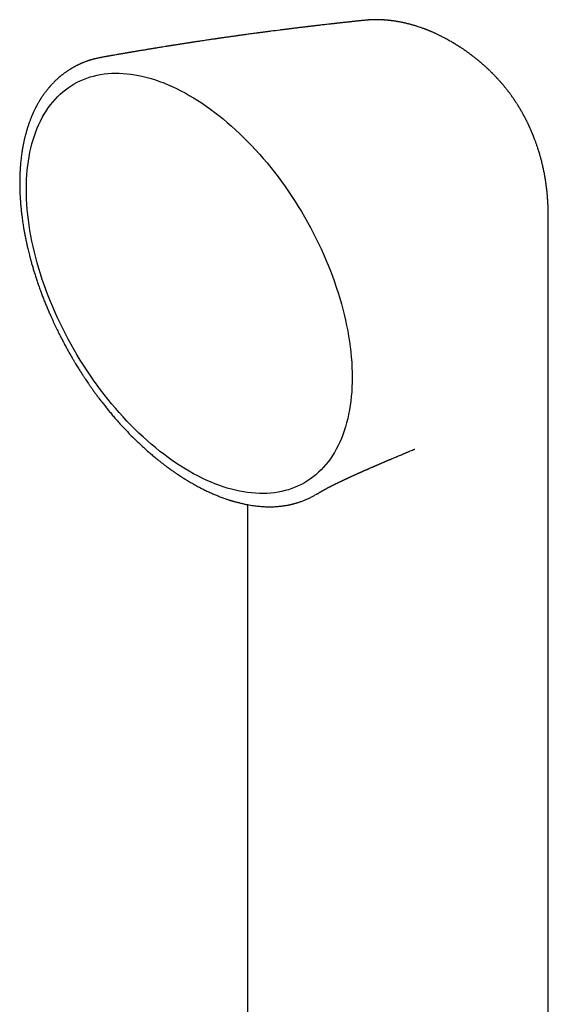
# Model space of a CAD drawing. Header units: millimetres. Extents: x 8 to 856, y 12 to 776.
# Tile 24 of 30: x 783 to 822, y 286 to 358. Entities that reach past the tile are written whole.
import ezdxf

# ---------------------------------------------------------------- set-up
doc = ezdxf.new("R2010")
doc.units = ezdxf.units.MM

msp = doc.modelspace()

# ---------------------------------------------------------------- linework, layer by layer
at = {"color": 7, "linetype": 'Continuous', "lineweight": 30}
for p, q in [((808.359, 357.505), (808.346, 357.504)), ((809.534, 357.525), (809.54, 357.525)), ((813.835, 356.31), (813.832, 356.311)), ((789.096, 354.797), (789.108, 354.799)), ((820.26, 349.622), (820.268, 349.603)), ((821.565, 342.936), (821.565, 342.938)), ((821.567, 331.583), (821.567, 342.936)), ((793.065, 325.69), (793.078, 325.679)), ((804.786, 323.09), (804.79, 323.093)), ((798.511, 322.609), (798.514, 322.608)), ((799.711, 322.309), (799.711, 267.205))]:
    msp.add_line(p, q, dxfattribs=at)
at = {"color": 7, "linetype": 'Continuous', "lineweight": 30, "flags": 128}
for points in [[(795.495, 324.726), (795.185, 324.909), (794.876, 325.102), (794.567, 325.303), (794.259, 325.514), (793.951, 325.734), (793.645, 325.962), (793.339, 326.199), (793.036, 326.444), (792.734, 326.697), (792.433, 326.958), (792.135, 327.227), (791.84, 327.504), (791.546, 327.788), (791.256, 328.08), (790.968, 328.378), (790.684, 328.684), (790.403, 328.996), (790.125, 329.314), (789.851, 329.639), (789.581, 329.97), (789.314, 330.306), (789.053, 330.648), (788.795, 330.995), (788.542, 331.348), (788.294, 331.705), (788.051, 332.067), (787.813, 332.433), (787.58, 332.803), (787.352, 333.177), (787.131, 333.555), (786.915, 333.936), (786.704, 334.319), (786.5, 334.706), (786.302, 335.095), (786.11, 335.487), (785.925, 335.88), (785.746, 336.276), (785.574, 336.672), (785.409, 337.07), (785.251, 337.469), (785.099, 337.868), (784.955, 338.268), (784.818, 338.668), (784.689, 339.067), (784.566, 339.466), (784.452, 339.865), (784.344, 340.262), (784.245, 340.658), (784.153, 341.053), (784.069, 341.445), (783.993, 341.836), (783.924, 342.224), (783.864, 342.61), (783.812, 342.993), (783.767, 343.372), (783.731, 343.748), (783.702, 344.121), (783.682, 344.489), (783.67, 344.854), (783.666, 345.213), (783.67, 345.569), (783.682, 345.919), (783.702, 346.264), (783.731, 346.604), (783.767, 346.938), (783.812, 347.266), (783.864, 347.588), (783.924, 347.904), (783.993, 348.214), (784.069, 348.516), (784.153, 348.812), (784.245, 349.1), (784.344, 349.381), (784.452, 349.655), (784.566, 349.921), (784.689, 350.179), (784.818, 350.429), (784.955, 350.67), (785.099, 350.904), (785.251, 351.128), (785.409, 351.344), (785.574, 351.551), (785.746, 351.749), (785.925, 351.938), (786.11, 352.118), (786.302, 352.288), (786.5, 352.448), (786.704, 352.599), (786.915, 352.741), (787.131, 352.872), (787.352, 352.993), (787.58, 353.105), (787.813, 353.206), (788.051, 353.297), (788.294, 353.378), (788.542, 353.449), (788.795, 353.51), (789.053, 353.56), (789.314, 353.599), (789.581, 353.628), (789.851, 353.647), (790.125, 353.655), (790.403, 353.653), (790.684, 353.641), (790.968, 353.617), (791.256, 353.584), (791.546, 353.54), (791.84, 353.486), (792.135, 353.421), (792.433, 353.346), (792.734, 353.261), (793.036, 353.165), (793.339, 353.06), (793.645, 352.944), (793.951, 352.818), (794.259, 352.683), (794.567, 352.537), (794.876, 352.382), (795.185, 352.218), (795.495, 352.044)], [(795.495, 352.044), (795.805, 351.86), (796.114, 351.668), (796.423, 351.466), (796.731, 351.255), (797.039, 351.036), (797.345, 350.807), (797.651, 350.571), (797.954, 350.326), (798.256, 350.072), (798.557, 349.811), (798.855, 349.542), (799.15, 349.265), (799.444, 348.981), (799.734, 348.69), (800.022, 348.391), (800.306, 348.086), (800.588, 347.774), (800.865, 347.455), (801.139, 347.13), (801.41, 346.8), (801.676, 346.463), (801.938, 346.121), (802.195, 345.774), (802.448, 345.422), (802.696, 345.064), (802.939, 344.703), (803.177, 344.336), (803.41, 343.966), (803.638, 343.592), (803.859, 343.215), (804.075, 342.834), (804.286, 342.45), (804.49, 342.063), (804.688, 341.674), (804.88, 341.282), (805.065, 340.889), (805.244, 340.494), (805.416, 340.097), (805.581, 339.699), (805.739, 339.301), (805.891, 338.901), (806.035, 338.501), (806.172, 338.102), (806.301, 337.702), (806.424, 337.303), (806.538, 336.905), (806.646, 336.507), (806.745, 336.111), (806.837, 335.717), (806.921, 335.324), (806.997, 334.933), (807.066, 334.545), (807.126, 334.16), (807.178, 333.777), (807.223, 333.397), (807.259, 333.021), (807.288, 332.649), (807.308, 332.28), (807.32, 331.916), (807.324, 331.556), (807.32, 331.201), (807.308, 330.85), (807.288, 330.505), (807.259, 330.166), (807.223, 329.831), (807.178, 329.503), (807.126, 329.181), (807.066, 328.865), (806.997, 328.556), (806.921, 328.253), (806.837, 327.958), (806.745, 327.669), (806.646, 327.388), (806.538, 327.114), (806.424, 326.848), (806.301, 326.59), (806.172, 326.341), (806.035, 326.099), (805.891, 325.866), (805.739, 325.641), (805.581, 325.425), (805.416, 325.218), (805.244, 325.02), (805.065, 324.831), (804.88, 324.652), (804.688, 324.482), (804.49, 324.321), (804.286, 324.17), (804.075, 324.029), (803.859, 323.897), (803.638, 323.776), (803.41, 323.664), (803.177, 323.563), (802.939, 323.472), (802.696, 323.391), (802.448, 323.32), (802.195, 323.26), (801.938, 323.21), (801.676, 323.17), (801.41, 323.141), (801.139, 323.122), (800.865, 323.114), (800.588, 323.116), (800.306, 323.129), (800.022, 323.152), (799.734, 323.185), (799.444, 323.229), (799.15, 323.284), (798.855, 323.349), (798.557, 323.424), (798.256, 323.509), (797.954, 323.604), (797.651, 323.71), (797.345, 323.825), (797.039, 323.951), (796.731, 324.087), (796.423, 324.232), (796.114, 324.387), (795.805, 324.552), (795.495, 324.726)], [(821.567, 234.088), (821.567, 278.468), (821.567, 331.583)]]:
    msp.add_lwpolyline(points, dxfattribs=at)
at = {"color": 7, "linetype": 'Continuous', "lineweight": 30}
for points, knots in [([(808.345, 357.505), (808.33, 357.504), (808.262, 357.497), (808.149, 357.485), (808.011, 357.471), (807.888, 357.458), (807.782, 357.447), (807.691, 357.437), (807.616, 357.429), (807.537, 357.421), (807.444, 357.411), (807.329, 357.399), (807.204, 357.386), (807.068, 357.371), (806.918, 357.355), (806.779, 357.34), (806.655, 357.326), (806.55, 357.314), (806.45, 357.303), (806.364, 357.294), (806.293, 357.286), (806.237, 357.28), (806.191, 357.275), (806.152, 357.27), (806.113, 357.266), (806.067, 357.261), (806.011, 357.255), (805.946, 357.247), (805.871, 357.239), (805.786, 357.229), (805.659, 357.215), (805.499, 357.197), (805.313, 357.176), (805.142, 357.156), (804.998, 357.139), (804.879, 357.125), (804.782, 357.114), (804.694, 357.104), (804.613, 357.094), (804.54, 357.086), (804.47, 357.077), (804.398, 357.069), (804.319, 357.06), (804.23, 357.049), (804.133, 357.037), (804.031, 357.025), (803.927, 357.013), (803.752, 356.992), (803.507, 356.962), (803.256, 356.931), (803.07, 356.908), (802.953, 356.894), (802.844, 356.88), (802.754, 356.869), (802.681, 356.86), (802.619, 356.852), (802.554, 356.844), (802.481, 356.835), (802.398, 356.824), (802.305, 356.813), (802.204, 356.8), (801.904, 356.762), (801.599, 356.723), (801.291, 356.682), (801.179, 356.668), (801.074, 356.654), (800.98, 356.642), (800.896, 356.631), (800.828, 356.622), (800.771, 356.614), (800.719, 356.607), (800.66, 356.599), (800.592, 356.59), (800.514, 356.58), (800.39, 356.563), (800.229, 356.542), (800.037, 356.516), (799.858, 356.491), (799.687, 356.468), (799.522, 356.445), (799.329, 356.419), (799.113, 356.389), (798.867, 356.355), (798.662, 356.326), (798.489, 356.301), (798.347, 356.281), (798.193, 356.259), (798.056, 356.24), (797.941, 356.223), (797.858, 356.211), (797.784, 356.201), (797.721, 356.192), (797.669, 356.184), (797.626, 356.178), (797.588, 356.172), (797.55, 356.167), (797.508, 356.161), (797.458, 356.153), (797.401, 356.145), (797.337, 356.136), (797.266, 356.125), (797.168, 356.111), (797.041, 356.092), (796.882, 356.069), (796.705, 356.043), (796.511, 356.014), (796.342, 355.989), (796.204, 355.968), (796.104, 355.953), (796.009, 355.938), (795.926, 355.926), (795.862, 355.916), (795.816, 355.909), (795.782, 355.904), (795.751, 355.899), (795.718, 355.894), (795.667, 355.886), (795.594, 355.875), (795.497, 355.86), (795.388, 355.844), (795.271, 355.826), (795.15, 355.807), (795.023, 355.787), (794.902, 355.768), (794.787, 355.75), (794.678, 355.733), (794.572, 355.717), (794.475, 355.702), (794.391, 355.688), (794.322, 355.677), (794.269, 355.669), (794.225, 355.662), (794.184, 355.656), (794.133, 355.648), (794.072, 355.638), (794.001, 355.626), (793.918, 355.613), (793.828, 355.599), (793.703, 355.579), (793.551, 355.554), (793.38, 355.527), (793.233, 355.503), (793.108, 355.483), (793.001, 355.465), (792.902, 355.449), (792.806, 355.433), (792.705, 355.417), (792.595, 355.399), (792.477, 355.379), (792.351, 355.358), (792.219, 355.336), (792.084, 355.314), (791.961, 355.293), (791.85, 355.275), (791.753, 355.258), (791.655, 355.242), (791.556, 355.225), (791.461, 355.209), (791.372, 355.194), (791.292, 355.181), (791.223, 355.169), (791.164, 355.159), (791.113, 355.15), (791.059, 355.141), (790.995, 355.13), (790.92, 355.117), (790.834, 355.102), (790.739, 355.086), (790.64, 355.069), (790.542, 355.052), (790.445, 355.035), (790.325, 355.014), (790.183, 354.989), (790.021, 354.961), (789.894, 354.939), (789.8, 354.922), (789.738, 354.911), (789.678, 354.901), (789.619, 354.89), (789.561, 354.88), (789.5, 354.869), (789.427, 354.856), (789.34, 354.841), (789.236, 354.822), (789.157, 354.808), (789.113, 354.8), (789.108, 354.799)], [0, 0, 0, 0, 0.002464, 0.010463, 0.017637, 0.023985, 0.029508, 0.034205, 0.038077, 0.041123, 0.046581, 0.052527, 0.058972, 0.066023, 0.073785, 0.082261, 0.087589, 0.093164, 0.098529, 0.103189, 0.106589, 0.109481, 0.111865, 0.11374, 0.115584, 0.118022, 0.120866, 0.12424, 0.128145, 0.132579, 0.137439, 0.147879, 0.157539, 0.166422, 0.174525, 0.179929, 0.184925, 0.189516, 0.193702, 0.197482, 0.200879, 0.204618, 0.208657, 0.213281, 0.218459, 0.223795, 0.229168, 0.234577, 0.251012, 0.267336, 0.27366, 0.279926, 0.285667, 0.290596, 0.293992, 0.296966, 0.300286, 0.304099, 0.308405, 0.313204, 0.318495, 0.324114, 0.359996, 0.366064, 0.372037, 0.377488, 0.382381, 0.386716, 0.390493, 0.393069, 0.395591, 0.398617, 0.402161, 0.406224, 0.410805, 0.421444, 0.431384, 0.440625, 0.449384, 0.45799, 0.466446, 0.479339, 0.491789, 0.504675, 0.511394, 0.51876, 0.526771, 0.535428, 0.540196, 0.544602, 0.548437, 0.551702, 0.554397, 0.556522, 0.558486, 0.56029, 0.562479, 0.565052, 0.568009, 0.57135, 0.575076, 0.579186, 0.586554, 0.594843, 0.604045, 0.614161, 0.62519, 0.630333, 0.635652, 0.640842, 0.645187, 0.648659, 0.650774, 0.652367, 0.653914, 0.655625, 0.657501, 0.661894, 0.666987, 0.672751, 0.678848, 0.685185, 0.691761, 0.698578, 0.704102, 0.709774, 0.715515, 0.720645, 0.725007, 0.728602, 0.73143, 0.733296, 0.735354, 0.737969, 0.741143, 0.744875, 0.749165, 0.754011, 0.758984, 0.768771, 0.777698, 0.785766, 0.791703, 0.797234, 0.802369, 0.80716, 0.812338, 0.818147, 0.8242, 0.830814, 0.837823, 0.844874, 0.851955, 0.857032, 0.862124, 0.867231, 0.872354, 0.877468, 0.882139, 0.886206, 0.889983, 0.893028, 0.895373, 0.898025, 0.901477, 0.905308, 0.909799, 0.914921, 0.92014, 0.925266, 0.930297, 0.935233, 0.944039, 0.952526, 0.960602, 0.963921, 0.967155, 0.970302, 0.973365, 0.976342, 0.979372, 0.98297, 0.987639, 0.993052, 0.999209, 1, 1, 1, 1]), ([(809.545, 357.526), (809.518, 357.528), (809.467, 357.531), (809.394, 357.534), (809.329, 357.536), (809.276, 357.538), (809.231, 357.539), (809.195, 357.54), (809.16, 357.54), (809.123, 357.541), (809.082, 357.541), (809.045, 357.541), (809.012, 357.54), (808.97, 357.54), (808.921, 357.539), (808.872, 357.538), (808.829, 357.537), (808.787, 357.535), (808.743, 357.533), (808.699, 357.531), (808.657, 357.529), (808.616, 357.526), (808.584, 357.524), (808.56, 357.522), (808.537, 357.521), (808.506, 357.518), (808.463, 357.515), (808.422, 357.511), (808.396, 357.508), (808.387, 357.508)], [0, 0, 0, 0, 0.060874, 0.119705, 0.177267, 0.231379, 0.272947, 0.301468, 0.325056, 0.359612, 0.399698, 0.431277, 0.455277, 0.485506, 0.539697, 0.583227, 0.613535, 0.649335, 0.693391, 0.726798, 0.764897, 0.804077, 0.834077, 0.848601, 0.86574, 0.89274, 0.929701, 0.976761, 1, 1, 1, 1]), ([(813.833, 356.312), (813.828, 356.315), (813.815, 356.321), (813.793, 356.333), (813.74, 356.36), (813.668, 356.396), (813.569, 356.444), (813.479, 356.488), (813.393, 356.528), (813.311, 356.566), (813.229, 356.603), (813.141, 356.642), (813.068, 356.674), (813.004, 356.701), (812.952, 356.722), (812.905, 356.742), (812.853, 356.763), (812.799, 356.785), (812.741, 356.807), (812.69, 356.827), (812.647, 356.844), (812.61, 356.858), (812.55, 356.88), (812.468, 356.91), (812.361, 356.948), (812.249, 356.987), (812.138, 357.024), (812.026, 357.06), (811.922, 357.093), (811.806, 357.127), (811.7, 357.158), (811.602, 357.185), (811.509, 357.21), (811.409, 357.236), (811.311, 357.26), (811.229, 357.28), (811.143, 357.299), (811.06, 357.318), (810.982, 357.334), (810.915, 357.348), (810.84, 357.363), (810.764, 357.377), (810.689, 357.391), (810.618, 357.403), (810.543, 357.416), (810.471, 357.427), (810.397, 357.438), (810.322, 357.449), (810.248, 357.459), (810.183, 357.467), (810.115, 357.476), (810.042, 357.484), (809.979, 357.491), (809.935, 357.495), (809.903, 357.498), (809.867, 357.502), (809.822, 357.506), (809.77, 357.51), (809.719, 357.514), (809.666, 357.518), (809.61, 357.522), (809.564, 357.525), (809.538, 357.527), (809.534, 357.527)], [0, 0, 0, 0, 0.003047, 0.009839, 0.016352, 0.041275, 0.061744, 0.087227, 0.106295, 0.122798, 0.146895, 0.165283, 0.185893, 0.200104, 0.21174, 0.222908, 0.23456, 0.248851, 0.262369, 0.275709, 0.285934, 0.293357, 0.301768, 0.328743, 0.352175, 0.37808, 0.408477, 0.431039, 0.456982, 0.48203, 0.511942, 0.531288, 0.549923, 0.576703, 0.600251, 0.617093, 0.633541, 0.659214, 0.674056, 0.687126, 0.704753, 0.725581, 0.739516, 0.755662, 0.774005, 0.790948, 0.804897, 0.824431, 0.841841, 0.855417, 0.868751, 0.888172, 0.904628, 0.91146, 0.918456, 0.925974, 0.935818, 0.948419, 0.960463, 0.969915, 0.983663, 0.997584, 1, 1, 1, 1]), ([(814.508, 355.945), (814.401, 356.006), (814.253, 356.09), (814.028, 356.211), (813.91, 356.272), (813.836, 356.31)], [0, 0, 0, 0, 0.481628, 0.670611, 1, 1, 1, 1]), ([(820.261, 349.623), (820.256, 349.634), (820.244, 349.66), (820.224, 349.707), (820.198, 349.762), (820.172, 349.82), (820.148, 349.871), (820.127, 349.916), (820.107, 349.958), (820.082, 350.01), (820.051, 350.075), (820.016, 350.146), (819.984, 350.21), (819.957, 350.263), (819.931, 350.316), (819.899, 350.377), (819.864, 350.444), (819.83, 350.509), (819.801, 350.562), (819.776, 350.609), (819.749, 350.657), (819.718, 350.713), (819.681, 350.779), (819.643, 350.847), (819.607, 350.91), (819.574, 350.967), (819.537, 351.029), (819.499, 351.094), (819.461, 351.156), (819.429, 351.208), (819.401, 351.255), (819.374, 351.298), (819.342, 351.349), (819.302, 351.411), (819.257, 351.481), (819.215, 351.547), (819.177, 351.604), (819.139, 351.661), (819.098, 351.722), (819.053, 351.788), (819.007, 351.854), (818.966, 351.913), (818.927, 351.968), (818.886, 352.025), (818.84, 352.089), (818.79, 352.156), (818.744, 352.219), (818.701, 352.275), (818.663, 352.326), (818.622, 352.379), (818.577, 352.437), (818.53, 352.497), (818.486, 352.553), (818.447, 352.601), (818.412, 352.645), (818.374, 352.691), (818.33, 352.744), (818.283, 352.801), (818.237, 352.855), (818.199, 352.901), (818.167, 352.938), (818.137, 352.972), (818.105, 353.009), (818.062, 353.058), (818.009, 353.117), (817.955, 353.178), (817.907, 353.231), (817.866, 353.276), (817.825, 353.32), (817.776, 353.372), (817.717, 353.435), (817.653, 353.502), (817.594, 353.562), (817.545, 353.612), (817.505, 353.653), (817.466, 353.691), (817.422, 353.735), (817.372, 353.785), (817.319, 353.835), (817.272, 353.881), (817.231, 353.92), (817.194, 353.955), (817.155, 353.991), (817.112, 354.032), (817.06, 354.079), (816.999, 354.135), (816.936, 354.192), (816.874, 354.247), (816.819, 354.295), (816.773, 354.335), (816.731, 354.372), (816.691, 354.406), (816.644, 354.446), (816.595, 354.487), (816.545, 354.529), (816.497, 354.569), (816.45, 354.607), (816.405, 354.644), (816.357, 354.683), (816.301, 354.727), (816.24, 354.775), (816.177, 354.824), (816.119, 354.869), (816.068, 354.908), (816.024, 354.941), (815.979, 354.976), (815.923, 355.018), (815.852, 355.07), (815.774, 355.127), (815.696, 355.182), (815.628, 355.23), (815.569, 355.272), (815.515, 355.309), (815.459, 355.348), (815.394, 355.392), (815.322, 355.44), (815.249, 355.488), (815.183, 355.531), (815.125, 355.568), (815.073, 355.602), (815.018, 355.637), (814.953, 355.678), (814.876, 355.726), (814.807, 355.768), (814.75, 355.802), (814.703, 355.83), (814.648, 355.863), (814.582, 355.902), (814.535, 355.929), (814.509, 355.944)], [0, 0, 0, 0, 0.004013, 0.009952, 0.017558, 0.02498, 0.031722, 0.037037, 0.042161, 0.047713, 0.056815, 0.067062, 0.074928, 0.081406, 0.087494, 0.095233, 0.105289, 0.113582, 0.120278, 0.126262, 0.131935, 0.139191, 0.148213, 0.158003, 0.166047, 0.173063, 0.180781, 0.191, 0.198913, 0.205919, 0.212136, 0.21762, 0.223439, 0.232927, 0.243001, 0.252117, 0.259913, 0.266907, 0.27546, 0.285207, 0.294706, 0.303097, 0.310064, 0.317893, 0.327275, 0.337203, 0.346732, 0.354258, 0.361413, 0.368805, 0.377241, 0.386724, 0.39526, 0.401794, 0.407895, 0.414531, 0.422578, 0.431544, 0.440236, 0.446904, 0.452091, 0.457202, 0.462426, 0.469242, 0.479695, 0.489648, 0.497457, 0.504265, 0.510601, 0.518155, 0.529162, 0.540192, 0.550254, 0.558367, 0.563992, 0.570189, 0.577177, 0.585464, 0.594663, 0.602386, 0.608268, 0.614079, 0.62001, 0.626666, 0.634909, 0.644139, 0.654988, 0.664582, 0.67249, 0.680339, 0.685631, 0.691695, 0.698779, 0.706681, 0.713788, 0.72156, 0.728193, 0.73459, 0.741505, 0.749809, 0.759138, 0.768398, 0.777304, 0.784535, 0.790471, 0.796348, 0.804278, 0.814666, 0.826612, 0.83781, 0.847468, 0.855376, 0.862958, 0.869999, 0.879148, 0.889935, 0.900123, 0.909327, 0.917078, 0.923855, 0.930764, 0.939645, 0.950548, 0.96216, 0.967549, 0.973478, 0.980854, 0.989694, 1, 1, 1, 1]), ([(789.096, 354.797), (789.078, 354.794), (789.032, 354.786), (788.959, 354.771), (788.871, 354.753), (788.777, 354.732), (788.682, 354.709), (788.594, 354.687), (788.519, 354.667), (788.457, 354.65), (788.405, 354.635), (788.351, 354.619), (788.29, 354.6), (788.22, 354.578), (788.145, 354.553), (788.062, 354.524), (787.975, 354.493), (787.888, 354.46), (787.811, 354.43), (787.742, 354.402), (787.686, 354.378), (787.642, 354.359), (787.607, 354.344), (787.575, 354.33), (787.546, 354.317), (787.516, 354.303), (787.484, 354.288), (787.446, 354.27), (787.4, 354.248), (787.348, 354.223), (787.292, 354.194), (787.236, 354.166), (787.183, 354.138), (787.133, 354.11), (787.078, 354.08), (787.019, 354.047), (786.959, 354.012), (786.909, 353.982), (786.862, 353.953), (786.81, 353.921), (786.748, 353.881), (786.674, 353.833), (786.59, 353.776), (786.502, 353.714), (786.424, 353.657), (786.357, 353.607), (786.302, 353.565), (786.247, 353.522), (786.194, 353.479), (786.146, 353.44), (786.106, 353.407), (786.074, 353.379), (786.04, 353.351), (786.002, 353.317), (785.954, 353.275), (785.901, 353.227), (785.842, 353.172), (785.776, 353.11), (785.703, 353.039), (785.623, 352.958), (785.551, 352.883), (785.49, 352.817), (785.444, 352.767), (785.402, 352.72), (785.367, 352.68), (785.339, 352.647), (785.31, 352.614), (785.278, 352.576), (785.239, 352.529), (785.195, 352.475), (785.147, 352.415), (785.093, 352.346), (785.033, 352.267), (784.965, 352.175), (784.89, 352.07), (784.823, 351.972), (784.769, 351.891), (784.732, 351.834), (784.703, 351.788), (784.68, 351.752), (784.661, 351.722), (784.643, 351.692), (784.616, 351.649), (784.58, 351.589), (784.533, 351.509), (784.471, 351.401), (784.396, 351.262), (784.326, 351.128), (784.273, 351.021), (784.238, 350.948), (784.205, 350.878), (784.176, 350.816), (784.153, 350.764), (784.134, 350.723), (784.117, 350.684), (784.099, 350.642), (784.077, 350.591), (784.051, 350.53), (784.02, 350.456), (783.985, 350.369), (783.948, 350.272), (783.911, 350.174), (783.876, 350.08), (783.844, 349.988), (783.808, 349.884), (783.77, 349.769), (783.731, 349.644), (783.696, 349.529), (783.666, 349.423), (783.638, 349.326), (783.614, 349.237), (783.592, 349.154), (783.571, 349.07), (783.548, 348.978), (783.524, 348.877), (783.499, 348.767), (783.474, 348.652), (783.449, 348.531), (783.425, 348.407), (783.401, 348.281), (783.368, 348.091), (783.327, 347.833), (783.284, 347.507), (783.248, 347.177), (783.227, 346.929), (783.216, 346.768), (783.211, 346.698), (783.208, 346.637), (783.205, 346.589), (783.203, 346.553), (783.201, 346.524), (783.2, 346.493), (783.198, 346.447), (783.195, 346.385), (783.192, 346.312), (783.189, 346.235), (783.187, 346.157), (783.185, 346.078), (783.182, 345.944), (783.179, 345.75), (783.18, 345.496), (783.185, 345.233), (783.194, 344.962), (783.207, 344.683), (783.225, 344.396), (783.248, 344.106), (783.274, 343.826), (783.302, 343.562), (783.332, 343.316), (783.362, 343.084), (783.393, 342.866), (783.424, 342.662), (783.452, 342.485), (783.478, 342.332), (783.5, 342.203), (783.522, 342.082), (783.542, 341.973), (783.56, 341.878), (783.577, 341.795), (783.591, 341.72), (783.606, 341.645), (783.623, 341.566), (783.641, 341.476), (783.663, 341.374), (783.688, 341.257), (783.718, 341.126), (783.751, 340.979), (783.79, 340.813), (783.836, 340.627), (783.888, 340.418), (783.947, 340.192), (784.013, 339.949), (784.087, 339.688), (784.167, 339.415), (784.253, 339.132), (784.346, 338.838), (784.448, 338.529), (784.56, 338.204), (784.674, 337.885), (784.79, 337.572), (784.905, 337.271), (785.024, 336.971), (785.145, 336.678), (785.265, 336.393), (785.406, 336.066), (785.57, 335.702), (785.755, 335.305), (785.935, 334.932), (786.109, 334.584), (786.276, 334.259), (786.438, 333.954), (786.593, 333.668), (786.741, 333.402), (786.881, 333.155), (787.013, 332.927), (787.133, 332.725), (787.24, 332.546), (787.335, 332.39), (787.422, 332.249), (787.5, 332.123), (787.562, 332.025), (787.608, 331.952), (787.641, 331.901), (787.667, 331.86), (787.686, 331.83), (787.703, 331.804), (787.723, 331.773), (787.753, 331.727), (787.791, 331.668), (787.839, 331.595), (787.896, 331.509), (787.965, 331.404), (788.048, 331.28), (788.146, 331.135), (788.256, 330.975), (788.379, 330.798), (788.515, 330.606), (788.661, 330.403), (788.818, 330.191), (788.983, 329.969), (789.162, 329.736), (789.354, 329.491), (789.555, 329.24), (789.766, 328.983), (789.986, 328.722), (790.219, 328.453), (790.465, 328.177), (790.726, 327.893), (791, 327.604), (791.288, 327.309), (791.58, 327.02), (791.873, 326.739), (792.167, 326.466), (792.473, 326.192), (792.776, 325.929), (792.978, 325.762), (793.073, 325.684)], [0, 0, 0, 0, 0.001853, 0.004752, 0.008141, 0.012024, 0.01598, 0.019575, 0.022808, 0.025094, 0.027156, 0.029241, 0.031724, 0.034608, 0.037822, 0.040918, 0.044927, 0.048557, 0.051808, 0.054693, 0.057311, 0.058893, 0.06037, 0.061742, 0.06301, 0.064176, 0.065532, 0.067177, 0.069165, 0.071495, 0.074062, 0.076534, 0.078888, 0.081125, 0.083247, 0.086345, 0.089075, 0.091381, 0.093263, 0.095583, 0.098491, 0.101989, 0.106059, 0.110347, 0.114714, 0.117405, 0.120125, 0.122874, 0.125623, 0.12806, 0.130104, 0.131752, 0.133051, 0.135208, 0.137682, 0.140473, 0.143582, 0.147087, 0.15104, 0.155439, 0.160284, 0.163, 0.165751, 0.168165, 0.1702, 0.171856, 0.173133, 0.175202, 0.177538, 0.180151, 0.183041, 0.186306, 0.190056, 0.194348, 0.19918, 0.204553, 0.207544, 0.210049, 0.212069, 0.213604, 0.214765, 0.216016, 0.217409, 0.220333, 0.223736, 0.227588, 0.233976, 0.24093, 0.243817, 0.246793, 0.249639, 0.252059, 0.254051, 0.255616, 0.256909, 0.258471, 0.260444, 0.262762, 0.265425, 0.268871, 0.272594, 0.276198, 0.279665, 0.282995, 0.286187, 0.290927, 0.295326, 0.299388, 0.303038, 0.306388, 0.30944, 0.312192, 0.314903, 0.318011, 0.321525, 0.325103, 0.329005, 0.333015, 0.337066, 0.341156, 0.345287, 0.35549, 0.365822, 0.376033, 0.386112, 0.388513, 0.390631, 0.392448, 0.393965, 0.394946, 0.395741, 0.396534, 0.397758, 0.399788, 0.402039, 0.404309, 0.406599, 0.408907, 0.411235, 0.418438, 0.42582, 0.433381, 0.441121, 0.449041, 0.457139, 0.465398, 0.473381, 0.480547, 0.487306, 0.493656, 0.499598, 0.505132, 0.510258, 0.513999, 0.517488, 0.520725, 0.523706, 0.526285, 0.52839, 0.530354, 0.532299, 0.534379, 0.536727, 0.539481, 0.542581, 0.546073, 0.549958, 0.554234, 0.559294, 0.564812, 0.570784, 0.577207, 0.584079, 0.5914, 0.598714, 0.606427, 0.61454, 0.623053, 0.631968, 0.639705, 0.64771, 0.655652, 0.663386, 0.670911, 0.678229, 0.689311, 0.699883, 0.709945, 0.719204, 0.727983, 0.736275, 0.744072, 0.751373, 0.758175, 0.76448, 0.770285, 0.775064, 0.779442, 0.78342, 0.78699, 0.790151, 0.791746, 0.793212, 0.794491, 0.795271, 0.795789, 0.796686, 0.797985, 0.799677, 0.801766, 0.804253, 0.807137, 0.810838, 0.815036, 0.81973, 0.824918, 0.830601, 0.836777, 0.843052, 0.849764, 0.856913, 0.8645, 0.872527, 0.880535, 0.888942, 0.897754, 0.906972, 0.916599, 0.926633, 0.937077, 0.947927, 0.957994, 0.968385, 0.979097, 0.990126, 1, 1, 1, 1]), ([(821.567, 342.937), (821.567, 342.973), (821.567, 343.037), (821.566, 343.121), (821.566, 343.192), (821.565, 343.261), (821.565, 343.336), (821.564, 343.411), (821.562, 343.486), (821.561, 343.562), (821.559, 343.669), (821.555, 343.806), (821.549, 343.97), (821.542, 344.135), (821.534, 344.294), (821.524, 344.458), (821.514, 344.586), (821.507, 344.689), (821.501, 344.758), (821.495, 344.827), (821.488, 344.902), (821.482, 344.967), (821.476, 345.028), (821.47, 345.081), (821.464, 345.137), (821.459, 345.188), (821.454, 345.229), (821.45, 345.264), (821.446, 345.302), (821.441, 345.342), (821.437, 345.377), (821.432, 345.413), (821.427, 345.456), (821.421, 345.504), (821.415, 345.549), (821.409, 345.592), (821.402, 345.642), (821.394, 345.698), (821.386, 345.75), (821.379, 345.799), (821.371, 345.85), (821.363, 345.899), (821.356, 345.943), (821.349, 345.987), (821.341, 346.036), (821.333, 346.085), (821.324, 346.137), (821.313, 346.197), (821.301, 346.262), (821.29, 346.323), (821.267, 346.446), (821.226, 346.648), (821.167, 346.913), (821.102, 347.184), (821.035, 347.442), (820.96, 347.71), (820.882, 347.972), (820.815, 348.182), (820.762, 348.339), (820.727, 348.442), (820.689, 348.549), (820.652, 348.654), (820.612, 348.763), (820.57, 348.873), (820.536, 348.962), (820.51, 349.029), (820.492, 349.073), (820.474, 349.119), (820.453, 349.17), (820.434, 349.218), (820.416, 349.261), (820.399, 349.302), (820.382, 349.344), (820.365, 349.384), (820.349, 349.422), (820.332, 349.461), (820.312, 349.506), (820.291, 349.555), (820.276, 349.589), (820.27, 349.603)], [0, 0, 0, 0, 0.01644, 0.029332, 0.038784, 0.048633, 0.060769, 0.07246, 0.082582, 0.094164, 0.106269, 0.130342, 0.154857, 0.178293, 0.202699, 0.224205, 0.249891, 0.258845, 0.268935, 0.279933, 0.289271, 0.301601, 0.308426, 0.315828, 0.324823, 0.332831, 0.338167, 0.342458, 0.348377, 0.354864, 0.359873, 0.363778, 0.370545, 0.37882, 0.38483, 0.390019, 0.397849, 0.40697, 0.414434, 0.42087, 0.428571, 0.436588, 0.44235, 0.448063, 0.456223, 0.463646, 0.469747, 0.47921, 0.490074, 0.498515, 0.506278, 0.54443, 0.5879, 0.624679, 0.665438, 0.704123, 0.745582, 0.784851, 0.800139, 0.818111, 0.832164, 0.849684, 0.866966, 0.883015, 0.901214, 0.90866, 0.914682, 0.921931, 0.930726, 0.938478, 0.944575, 0.951382, 0.957864, 0.964576, 0.970636, 0.976069, 0.982999, 0.992813, 1, 1, 1, 1]), ([(804.791, 323.092), (804.793, 323.093), (804.798, 323.096), (804.807, 323.102), (804.82, 323.109), (804.836, 323.119), (804.855, 323.131), (804.876, 323.143), (804.895, 323.155), (804.913, 323.166), (804.929, 323.175), (804.946, 323.185), (804.963, 323.195), (804.98, 323.206), (804.999, 323.217), (805.027, 323.233), (805.06, 323.253), (805.095, 323.273), (805.126, 323.29), (805.155, 323.307), (805.188, 323.326), (805.234, 323.351), (805.286, 323.38), (805.339, 323.409), (805.387, 323.435), (805.444, 323.466), (805.501, 323.497), (805.558, 323.527), (805.603, 323.55), (805.641, 323.57), (805.671, 323.586), (805.7, 323.601), (805.726, 323.614), (805.748, 323.626), (805.77, 323.637), (805.793, 323.649), (805.817, 323.661), (805.844, 323.675), (805.869, 323.688), (805.892, 323.699), (805.915, 323.71), (805.938, 323.722), (805.963, 323.735), (805.993, 323.75), (806.025, 323.766), (806.056, 323.781), (806.081, 323.794), (806.102, 323.804), (806.122, 323.814), (806.144, 323.825), (806.178, 323.841), (806.22, 323.862), (806.268, 323.885), (806.314, 323.908), (806.363, 323.931), (806.413, 323.955), (806.455, 323.976), (806.492, 323.994), (806.526, 324.01), (806.56, 324.026), (806.588, 324.039), (806.614, 324.052), (806.639, 324.064), (806.668, 324.077), (806.702, 324.093), (806.741, 324.112), (806.78, 324.13), (806.814, 324.146), (806.845, 324.16), (806.871, 324.173), (806.896, 324.184), (806.922, 324.196), (806.951, 324.21), (806.981, 324.224), (807.011, 324.237), (807.041, 324.252), (807.08, 324.269), (807.125, 324.29), (807.172, 324.312), (807.214, 324.331), (807.257, 324.351), (807.305, 324.373), (807.357, 324.397), (807.408, 324.42), (807.459, 324.443), (807.518, 324.47), (807.583, 324.499), (807.644, 324.527), (807.694, 324.549), (807.739, 324.569), (807.782, 324.589), (807.824, 324.607), (807.859, 324.623), (807.892, 324.638), (807.929, 324.654), (807.972, 324.673), (808.019, 324.694), (808.063, 324.714), (808.105, 324.732), (808.151, 324.752), (808.202, 324.775), (808.253, 324.798), (808.298, 324.818), (808.34, 324.836), (808.384, 324.855), (808.432, 324.876), (808.479, 324.897), (808.52, 324.915), (808.558, 324.932), (808.597, 324.949), (808.643, 324.969), (808.691, 324.99), (808.737, 325.01), (808.779, 325.028), (808.822, 325.047), (808.869, 325.067), (808.919, 325.089), (808.965, 325.109), (809.003, 325.125), (809.04, 325.142), (809.087, 325.162), (809.147, 325.188), (809.216, 325.217), (809.284, 325.247), (809.348, 325.274), (809.412, 325.302), (809.477, 325.33), (809.539, 325.356), (809.595, 325.38), (809.646, 325.402), (809.701, 325.425), (809.76, 325.451), (809.819, 325.476), (809.876, 325.5), (809.932, 325.524), (809.989, 325.548), (810.044, 325.572), (810.096, 325.594), (810.145, 325.615), (810.198, 325.637), (810.29, 325.676), (810.414, 325.728), (810.561, 325.79), (810.699, 325.849), (810.835, 325.906), (810.953, 325.955), (811.051, 325.996), (811.127, 326.028), (811.197, 326.057), (811.261, 326.084), (811.323, 326.11), (811.391, 326.138), (811.466, 326.17), (811.57, 326.213), (811.699, 326.267), (811.809, 326.312), (811.866, 326.336), (811.873, 326.339)], [0, 0, 0, 0, 0.0011012, 0.0038297, 0.0068504, 0.0101121, 0.0155687, 0.0213136, 0.0263497, 0.0304781, 0.0350741, 0.0396567, 0.0442619, 0.0490927, 0.0547775, 0.06105, 0.0746259, 0.0870629, 0.097746, 0.1084921, 0.1191376, 0.1320216, 0.1475394, 0.1602125, 0.1713289, 0.1846333, 0.1997061, 0.2112897, 0.2227667, 0.2292475, 0.2357225, 0.2416468, 0.2467947, 0.2512984, 0.2557296, 0.2596917, 0.2646108, 0.2700056, 0.2748573, 0.2791505, 0.2830053, 0.2871702, 0.2917503, 0.2969856, 0.3028294, 0.3089423, 0.3129419, 0.3162065, 0.3195398, 0.3231394, 0.327205, 0.3364547, 0.3438897, 0.3505251, 0.3585851, 0.3671548, 0.3737443, 0.3782621, 0.3839423, 0.3891184, 0.3932288, 0.3968631, 0.4004282, 0.4043598, 0.4093095, 0.4153748, 0.4210118, 0.4258494, 0.430051, 0.433997, 0.4369753, 0.4404443, 0.4445848, 0.4490848, 0.4527614, 0.4567345, 0.4615984, 0.4681142, 0.4746975, 0.480242, 0.4850202, 0.4919265, 0.4989014, 0.5053221, 0.5114259, 0.5183438, 0.5279272, 0.5358821, 0.5414087, 0.5463669, 0.5521624, 0.5572482, 0.5614477, 0.5651588, 0.5695759, 0.5747801, 0.5808424, 0.586145, 0.5906882, 0.5958456, 0.602334, 0.6086814, 0.6138755, 0.6182473, 0.6233013, 0.6292202, 0.6348908, 0.6395881, 0.6434909, 0.6477996, 0.6531585, 0.6590889, 0.6643998, 0.6688506, 0.6733338, 0.67888, 0.6848832, 0.6901059, 0.6942315, 0.6979324, 0.7025737, 0.7099162, 0.7180287, 0.7255535, 0.7324705, 0.7392724, 0.7467005, 0.7539929, 0.7597503, 0.7648486, 0.7708432, 0.7776272, 0.7841134, 0.7900754, 0.7961831, 0.8022484, 0.8084374, 0.8140117, 0.8189558, 0.8243309, 0.8308075, 0.848642, 0.8638486, 0.8775961, 0.8925567, 0.90678, 0.9147049, 0.9231044, 0.9305452, 0.9368213, 0.9428861, 0.9500108, 0.9579593, 0.9660812, 0.9824449, 0.9976509, 1, 1, 1, 1]), ([(793.077, 325.678), (793.122, 325.641), (793.231, 325.551), (793.401, 325.416), (793.582, 325.275), (793.751, 325.147), (793.906, 325.031), (794.048, 324.927), (794.176, 324.835), (794.29, 324.754), (794.391, 324.683), (794.479, 324.623), (794.552, 324.573), (794.613, 324.532), (794.663, 324.499), (794.704, 324.471), (794.738, 324.448), (794.764, 324.431), (794.784, 324.418), (794.808, 324.402), (794.844, 324.378), (794.896, 324.345), (794.961, 324.303), (795.04, 324.253), (795.134, 324.193), (795.245, 324.124), (795.371, 324.048), (795.511, 323.964), (795.609, 323.907), (795.661, 323.877)], [0, 0, 0, 0, 0.0527878, 0.1289494, 0.1998194, 0.2654003, 0.3256904, 0.3806854, 0.4303786, 0.4747621, 0.5138268, 0.5475636, 0.5759637, 0.5990187, 0.6174952, 0.633345, 0.6466613, 0.6574991, 0.6626776, 0.6700083, 0.6850425, 0.704927, 0.729669, 0.7592778, 0.796238, 0.8387663, 0.8868844, 0.9406185, 1, 1, 1, 1]), ([(795.66, 323.878), (795.77, 323.815), (795.988, 323.691), (796.307, 323.521), (796.614, 323.367), (796.909, 323.226), (797.19, 323.1), (797.46, 322.985), (797.685, 322.895), (797.867, 322.826), (798.003, 322.776), (798.127, 322.733), (798.237, 322.695), (798.319, 322.668), (798.379, 322.648), (798.419, 322.635), (798.46, 322.622), (798.491, 322.612), (798.51, 322.607), (798.513, 322.606)], [0, 0, 0, 0, 0.115861, 0.227279, 0.334336, 0.437105, 0.535647, 0.630014, 0.720249, 0.773045, 0.821279, 0.864804, 0.903622, 0.937737, 0.952767, 0.966663, 0.979986, 0.996577, 1, 1, 1, 1]), ([(798.511, 322.609), (798.522, 322.605), (798.551, 322.597), (798.599, 322.582), (798.662, 322.563), (798.736, 322.542), (798.823, 322.517), (798.92, 322.49), (799.028, 322.462), (799.185, 322.422), (799.385, 322.375), (799.62, 322.325), (799.843, 322.283), (800.054, 322.249), (800.253, 322.221), (800.441, 322.198), (800.616, 322.181), (800.777, 322.168), (800.927, 322.159), (801.068, 322.153), (801.196, 322.15), (801.319, 322.149), (801.443, 322.149), (801.579, 322.153), (801.724, 322.159), (801.877, 322.169), (802.035, 322.182), (802.171, 322.197), (802.283, 322.212), (802.371, 322.224), (802.46, 322.238), (802.549, 322.253), (802.634, 322.268), (802.716, 322.284), (802.791, 322.3), (802.857, 322.314), (802.911, 322.327), (802.95, 322.336), (802.979, 322.343), (803.005, 322.349), (803.035, 322.357), (803.074, 322.367), (803.12, 322.379), (803.178, 322.395), (803.249, 322.415), (803.334, 322.44), (803.429, 322.47), (803.531, 322.504), (803.675, 322.554), (803.86, 322.625), (804.086, 322.72), (804.317, 322.83), (804.506, 322.926), (804.615, 322.99), (804.647, 323.009)], [0, 0, 0, 0, 0.005059, 0.012534, 0.021442, 0.032577, 0.045358, 0.059788, 0.075865, 0.092931, 0.129847, 0.165018, 0.198441, 0.230108, 0.260611, 0.289272, 0.316044, 0.340921, 0.363915, 0.385632, 0.406496, 0.424029, 0.443549, 0.465054, 0.48838, 0.512859, 0.538424, 0.565081, 0.57919, 0.59359, 0.608279, 0.62326, 0.63792, 0.651042, 0.664485, 0.675739, 0.6848, 0.691667, 0.695821, 0.699776, 0.705091, 0.711767, 0.719805, 0.729205, 0.742286, 0.757332, 0.774346, 0.793131, 0.812499, 0.852399, 0.893854, 0.93686, 0.981408, 1, 1, 1, 1]), ([(804.652, 323.011), (804.68, 323.027), (804.723, 323.051), (804.766, 323.078), (804.78, 323.087)], [0, 0, 0, 0, 0.64899, 1, 1, 1, 1])]:
    msp.add_open_spline(points, degree=3, knots=knots, dxfattribs=at)

doc.saveas('drawing.dxf')
